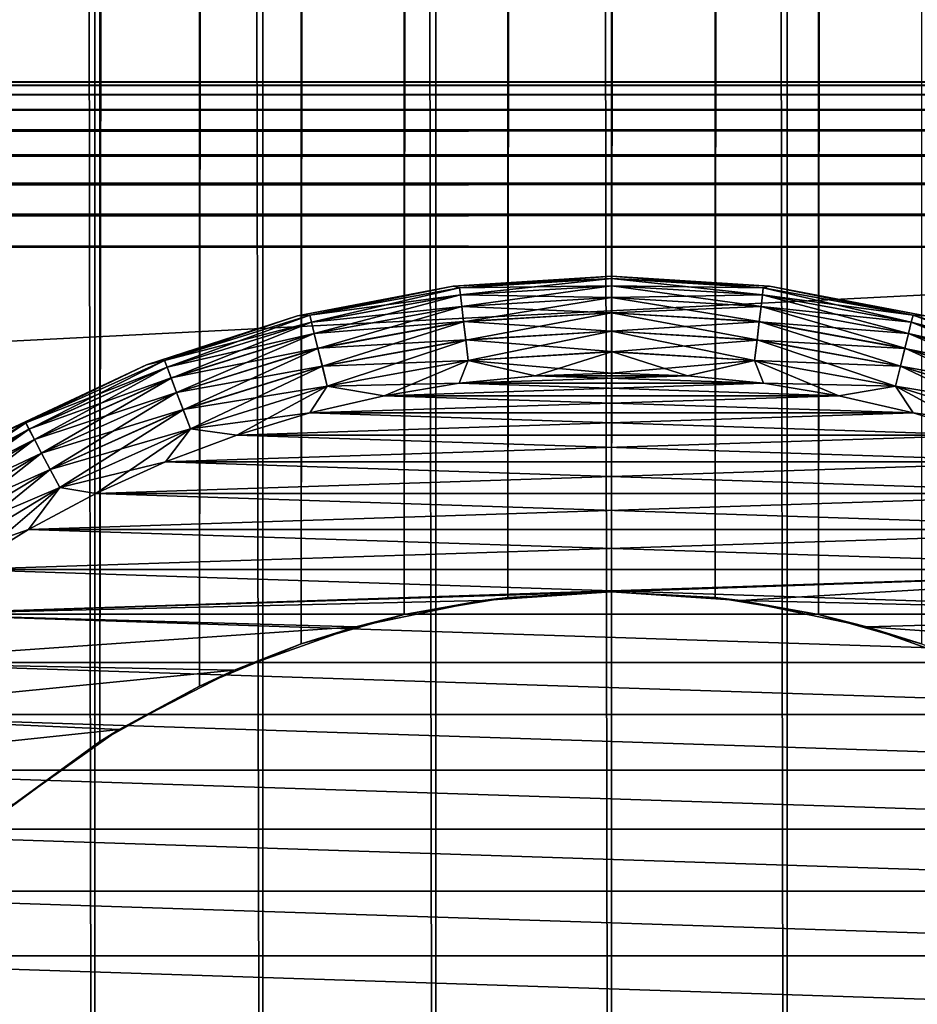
# Model space of a CAD drawing. Extents: x -265 to 265, y 0 to 1027.
# Tile 129 of 256: x 244 to 253, y 26 to 36. Entities that reach past the tile are written whole.
import ezdxf

# ---------------------------------------------------------------- set-up
doc = ezdxf.new("R2010")
doc.units = 0
doc.header["$LTSCALE"] = 65.185185
for name, color, linetype in [('185', 7, 'CONTINUOUS'), ('186', 7, 'CONTINUOUS'), ('190', 7, 'CONTINUOUS'), ('191', 7, 'CONTINUOUS'), ('192', 7, 'CONTINUOUS'), ('247', 7, 'CONTINUOUS'), ('248', 7, 'CONTINUOUS'), ('255', 7, 'CONTINUOUS'), ('256', 7, 'CONTINUOUS'), ('257', 7, 'CONTINUOUS'), ('258', 7, 'CONTINUOUS'), ('259', 7, 'CONTINUOUS'), ('260', 7, 'CONTINUOUS'), ('263', 7, 'CONTINUOUS'), ('264', 7, 'CONTINUOUS'), ('267', 7, 'CONTINUOUS'), ('268', 7, 'CONTINUOUS')]:
    doc.layers.add(name, color=color, linetype=linetype)

msp = doc.modelspace()

# ---------------------------------------------------------------- linework, layer by layer
at = {"layer": '185', "color": 7, "linetype": 'CONTINUOUS'}
for points in [[(-263, 35, 16.7), (263, 35, 16.7), (263, 34.968, 16.37), (-263, 35, 16.7)], [(-263, 34.967, 16.368), (-263, 35, 16.7), (263, 34.968, 16.37), (-263, 34.967, 16.368)], [(263, 34.871, 16.051), (-263, 34.967, 16.368), (263, 34.968, 16.37), (263, 34.871, 16.051)], [(-263, 34.87, 16.049), (-263, 34.967, 16.368), (263, 34.871, 16.051), (-263, 34.87, 16.049)], [(263, 34.714, 15.757), (-263, 34.87, 16.049), (263, 34.871, 16.051), (263, 34.714, 15.757)], [(-263, 34.713, 15.755), (-263, 34.87, 16.049), (263, 34.714, 15.757), (-263, 34.713, 15.755)], [(263, 34.503, 15.499), (-263, 34.713, 15.755), (263, 34.714, 15.757), (263, 34.503, 15.499)], [(-263, 34.501, 15.497), (-263, 34.713, 15.755), (263, 34.503, 15.499), (-263, 34.501, 15.497)], [(263, 34.245, 15.287), (-263, 34.501, 15.497), (263, 34.503, 15.499), (263, 34.245, 15.287)], [(-263, 34.243, 15.286), (-263, 34.501, 15.497), (263, 34.245, 15.287), (-263, 34.243, 15.286)], [(263, 33.951, 15.13), (-263, 34.243, 15.286), (263, 34.245, 15.287), (263, 33.951, 15.13)], [(-263, 33.949, 15.129), (-263, 34.243, 15.286), (263, 33.951, 15.13), (-263, 33.949, 15.129)], [(263, 33.632, 15.033), (-263, 33.949, 15.129), (263, 33.951, 15.13), (263, 33.632, 15.033)], [(-263, 33.63, 15.032), (-263, 33.949, 15.129), (263, 33.632, 15.033), (-263, 33.63, 15.032)], [(263, 33.3, 15), (-263, 33.63, 15.032), (263, 33.632, 15.033), (263, 33.3, 15)], [(-263, 33.3, 15), (-263, 33.63, 15.032), (263, 33.3, 15), (-263, 33.3, 15)]]:
    msp.add_3dface(points, dxfattribs=at)
at = {"layer": '186', "color": 7, "linetype": 'CONTINUOUS'}
for points in [[(-263, 33.3, 15), (263, 33.3, 15), (-263, 6.7, 15), (-263, 33.3, 15)], [(-263, 6.7, 15), (263, 33.3, 15), (263, 6.7, 15), (-263, 6.7, 15)]]:
    msp.add_3dface(points, dxfattribs=at)
at = {"layer": '190', "color": 7, "linetype": 'CONTINUOUS'}
for points in [[(-263, 6.7, 25), (263, 6.7, 25), (-263, 33.3, 25), (-263, 6.7, 25)], [(-263, 33.3, 25), (263, 6.7, 25), (263, 33.3, 25), (-263, 33.3, 25)]]:
    msp.add_3dface(points, dxfattribs=at)
at = {"layer": '191', "color": 7, "linetype": 'CONTINUOUS'}
for points in [[(-263, 35, 23.3), (-263, 34.968, 23.63), (263, 35, 23.3), (-263, 35, 23.3)], [(263, 35, 23.3), (-263, 34.968, 23.63), (263, 34.967, 23.632), (263, 35, 23.3)], [(-263, 34.968, 23.63), (-263, 34.871, 23.949), (263, 34.967, 23.632), (-263, 34.968, 23.63)], [(263, 34.967, 23.632), (-263, 34.871, 23.949), (263, 34.87, 23.951), (263, 34.967, 23.632)], [(-263, 34.871, 23.949), (-263, 34.714, 24.243), (263, 34.87, 23.951), (-263, 34.871, 23.949)], [(263, 34.87, 23.951), (-263, 34.714, 24.243), (263, 34.713, 24.245), (263, 34.87, 23.951)], [(-263, 34.714, 24.243), (-263, 34.503, 24.501), (263, 34.713, 24.245), (-263, 34.714, 24.243)], [(263, 34.713, 24.245), (-263, 34.503, 24.501), (263, 34.501, 24.503), (263, 34.713, 24.245)], [(-263, 34.503, 24.501), (-263, 34.245, 24.713), (263, 34.501, 24.503), (-263, 34.503, 24.501)], [(263, 34.501, 24.503), (-263, 34.245, 24.713), (263, 34.243, 24.714), (263, 34.501, 24.503)], [(-263, 34.245, 24.713), (-263, 33.951, 24.87), (263, 34.243, 24.714), (-263, 34.245, 24.713)], [(263, 34.243, 24.714), (-263, 33.951, 24.87), (263, 33.949, 24.871), (263, 34.243, 24.714)], [(-263, 33.951, 24.87), (-263, 33.632, 24.967), (263, 33.949, 24.871), (-263, 33.951, 24.87)], [(263, 33.949, 24.871), (-263, 33.632, 24.967), (263, 33.63, 24.968), (263, 33.949, 24.871)], [(-263, 33.632, 24.967), (-263, 33.3, 25), (263, 33.63, 24.968), (-263, 33.632, 24.967)], [(-263, 33.3, 25), (263, 33.3, 25), (263, 33.63, 24.968), (-263, 33.3, 25)]]:
    msp.add_3dface(points, dxfattribs=at)
at = {"layer": '192', "color": 7, "linetype": 'CONTINUOUS'}
for points in [[(263, 35, 16.7), (-263, 35, 16.7), (263, 35, 23.3), (263, 35, 16.7)], [(-263, 35, 16.7), (-263, 35, 23.3), (263, 35, 23.3), (-263, 35, 16.7)]]:
    msp.add_3dface(points, dxfattribs=at)
at = {"layer": '247', "color": 7, "linetype": 'CONTINUOUS'}
for points in [[(243.029, 1, 13.282), (244.681, 1, 14.025), (243.029, 1019, 13.282), (243.029, 1, 13.282)], [(243.029, 1019, 13.282), (244.681, 1, 14.025), (244.681, 1019, 14.025), (243.029, 1019, 13.282)], [(244.681, 1, 14.025), (246.41, 1, 14.564), (244.681, 1019, 14.025), (244.681, 1, 14.025)], [(244.681, 1019, 14.025), (246.41, 1, 14.564), (246.41, 1019, 14.564), (244.681, 1019, 14.025)], [(246.41, 1, 14.564), (248.192, 1, 14.891), (246.41, 1019, 14.564), (246.41, 1, 14.564)], [(246.41, 1019, 14.564), (248.192, 1, 14.891), (248.192, 1019, 14.891), (246.41, 1019, 14.564)], [(248.192, 1, 14.891), (250, 1, 15), (248.192, 1019, 14.891), (248.192, 1, 14.891)], [(248.192, 1019, 14.891), (250, 1, 15), (250, 1019, 15), (248.192, 1019, 14.891)], [(250, 1, 15), (251.808, 1, 14.891), (250, 1019, 15), (250, 1, 15)], [(250, 1019, 15), (251.808, 1, 14.891), (251.808, 1019, 14.891), (250, 1019, 15)], [(251.808, 1, 14.891), (253.59, 1, 14.564), (251.808, 1019, 14.891), (251.808, 1, 14.891)], [(251.808, 1019, 14.891), (253.59, 1, 14.564), (253.59, 1019, 14.564), (251.808, 1019, 14.891)]]:
    msp.add_3dface(points, dxfattribs=at)
at = {"layer": '248', "color": 7, "linetype": 'CONTINUOUS'}
for points in [[(243.755, 992.512, -13.638), (244.734, 991.794, -14.045), (243.755, 27.488, -13.638), (243.755, 992.512, -13.638)], [(243.755, 27.488, -13.638), (244.734, 991.794, -14.045), (244.734, 28.206, -14.045), (243.755, 27.488, -13.638)], [(244.734, 991.794, -14.045), (245.759, 991.221, -14.388), (244.734, 28.206, -14.045), (244.734, 991.794, -14.045)], [(244.734, 28.206, -14.045), (245.759, 991.221, -14.388), (245.759, 28.779, -14.388), (244.734, 28.206, -14.045)], [(245.759, 991.221, -14.388), (246.807, 990.788, -14.656), (245.759, 28.779, -14.388), (245.759, 991.221, -14.388)], [(245.759, 28.779, -14.388), (246.807, 990.788, -14.656), (246.807, 29.212, -14.656), (245.759, 28.779, -14.388)], [(246.807, 990.788, -14.656), (247.868, 990.486, -14.848), (246.807, 29.212, -14.656), (246.807, 990.788, -14.656)], [(252.132, 990.486, -14.848), (253.193, 990.788, -14.656), (252.132, 29.514, -14.848), (252.132, 990.486, -14.848)], [(252.132, 29.514, -14.848), (253.193, 990.788, -14.656), (253.193, 29.212, -14.656), (252.132, 29.514, -14.848)], [(246.807, 29.212, -14.656), (247.868, 990.486, -14.848), (247.868, 29.514, -14.848), (246.807, 29.212, -14.656)], [(247.868, 990.486, -14.848), (248.933, 990.309, -14.962), (247.868, 29.514, -14.848), (247.868, 990.486, -14.848)], [(251.067, 990.309, -14.962), (252.132, 990.486, -14.848), (251.067, 29.691, -14.962), (251.067, 990.309, -14.962)], [(251.067, 29.691, -14.962), (252.132, 990.486, -14.848), (252.132, 29.514, -14.848), (251.067, 29.691, -14.962)], [(247.868, 29.514, -14.848), (248.933, 990.309, -14.962), (248.933, 29.691, -14.962), (247.868, 29.514, -14.848)], [(248.933, 990.309, -14.962), (250, 990.25, -15), (248.933, 29.691, -14.962), (248.933, 990.309, -14.962)], [(248.933, 29.691, -14.962), (250, 990.25, -15), (250, 29.75, -15), (248.933, 29.691, -14.962)], [(250, 990.25, -15), (251.067, 990.309, -14.962), (250, 29.75, -15), (250, 990.25, -15)], [(250, 29.75, -15), (251.067, 990.309, -14.962), (251.067, 29.691, -14.962), (250, 29.75, -15)]]:
    msp.add_3dface(points, dxfattribs=at)
at = {"layer": '255', "color": 7, "linetype": 'CONTINUOUS'}
for points in [[(248.933, 29.691, -14.962), (250, 29.75, -15), (248.672, 29.659, -25), (248.933, 29.691, -14.962)], [(248.672, 29.659, -25), (250, 29.75, -15), (250, 29.75, -25), (248.672, 29.659, -25)], [(247.369, 29.388, -25), (247.868, 29.514, -14.848), (248.672, 29.659, -25), (247.369, 29.388, -25)], [(247.868, 29.514, -14.848), (248.933, 29.691, -14.962), (248.672, 29.659, -25), (247.868, 29.514, -14.848)], [(246.807, 29.212, -14.656), (247.868, 29.514, -14.848), (247.369, 29.388, -25), (246.807, 29.212, -14.656)], [(246.116, 28.943, -25), (246.807, 29.212, -14.656), (247.369, 29.388, -25), (246.116, 28.943, -25)], [(245.759, 28.779, -14.388), (246.807, 29.212, -14.656), (246.116, 28.943, -25), (245.759, 28.779, -14.388)], [(244.934, 28.331, -25), (245.759, 28.779, -14.388), (246.116, 28.943, -25), (244.934, 28.331, -25)], [(244.734, 28.206, -14.045), (245.759, 28.779, -14.388), (244.934, 28.331, -25), (244.734, 28.206, -14.045)], [(243.847, 27.563, -25), (244.734, 28.206, -14.045), (244.934, 28.331, -25), (243.847, 27.563, -25)], [(243.755, 27.488, -13.638), (244.734, 28.206, -14.045), (243.847, 27.563, -25), (243.755, 27.488, -13.638)]]:
    msp.add_3dface(points, dxfattribs=at)
at = {"layer": '256', "color": 7, "linetype": 'CONTINUOUS'}
for points in [[(250, 29.75, -15), (251.067, 29.691, -14.962), (250, 29.75, -25), (250, 29.75, -15)], [(250, 29.75, -25), (251.067, 29.691, -14.962), (251.328, 29.659, -25), (250, 29.75, -25)], [(251.067, 29.691, -14.962), (252.132, 29.514, -14.848), (251.328, 29.659, -25), (251.067, 29.691, -14.962)], [(251.328, 29.659, -25), (252.132, 29.514, -14.848), (252.631, 29.388, -25), (251.328, 29.659, -25)], [(252.132, 29.514, -14.848), (253.193, 29.212, -14.656), (252.631, 29.388, -25), (252.132, 29.514, -14.848)], [(252.631, 29.388, -25), (253.193, 29.212, -14.656), (253.884, 28.943, -25), (252.631, 29.388, -25)]]:
    msp.add_3dface(points, dxfattribs=at)
at = {"layer": '257', "color": 7, "linetype": 'CONTINUOUS'}
for points in [[(249.215, 31.974, -25), (248.434, 31.897, -25), (250.785, 31.974, -25), (249.215, 31.974, -25)], [(250.785, 31.974, -25), (248.434, 31.897, -25), (251.566, 31.897, -25), (250.785, 31.974, -25)], [(250, 32, -25), (249.215, 31.974, -25), (250.785, 31.974, -25), (250, 32, -25)], [(248.434, 31.897, -25), (247.659, 31.769, -25), (251.566, 31.897, -25), (248.434, 31.897, -25)], [(251.566, 31.897, -25), (247.659, 31.769, -25), (252.341, 31.769, -25), (251.566, 31.897, -25)], [(247.659, 31.769, -25), (246.894, 31.591, -25), (252.341, 31.769, -25), (247.659, 31.769, -25)], [(252.341, 31.769, -25), (246.894, 31.591, -25), (253.106, 31.591, -25), (252.341, 31.769, -25)], [(246.894, 31.591, -25), (246.143, 31.363, -25), (253.106, 31.591, -25), (246.894, 31.591, -25)], [(253.106, 31.591, -25), (246.143, 31.363, -25), (253.857, 31.363, -25), (253.106, 31.591, -25)], [(246.143, 31.363, -25), (245.408, 31.087, -25), (253.857, 31.363, -25), (246.143, 31.363, -25)], [(253.857, 31.363, -25), (245.408, 31.087, -25), (254.592, 31.087, -25), (253.857, 31.363, -25)], [(245.408, 31.087, -25), (244.693, 30.762, -25), (254.592, 31.087, -25), (245.408, 31.087, -25)], [(254.592, 31.087, -25), (244.693, 30.762, -25), (255.307, 30.762, -25), (254.592, 31.087, -25)], [(244.693, 30.762, -25), (244, 30.392, -25), (255.307, 30.762, -25), (244.693, 30.762, -25)], [(255.307, 30.762, -25), (244, 30.392, -25), (256, 30.392, -25), (255.307, 30.762, -25)], [(244, 30.392, -25), (243.333, 29.978, -25), (256, 30.392, -25), (244, 30.392, -25)], [(256, 30.392, -25), (243.333, 29.978, -25), (256.667, 29.978, -25), (256, 30.392, -25)], [(242.695, 29.52, -25), (250, 29.75, -25), (256.667, 29.978, -25), (242.695, 29.52, -25)], [(243.333, 29.978, -25), (242.695, 29.52, -25), (256.667, 29.978, -25), (243.333, 29.978, -25)], [(250, 29.75, -25), (251.328, 29.659, -25), (256.667, 29.978, -25), (250, 29.75, -25)], [(256.667, 29.978, -25), (251.328, 29.659, -25), (257.305, 29.52, -25), (256.667, 29.978, -25)], [(248.672, 29.659, -25), (250, 29.75, -25), (242.695, 29.52, -25), (248.672, 29.659, -25)], [(247.369, 29.388, -25), (248.672, 29.659, -25), (242.695, 29.52, -25), (247.369, 29.388, -25)], [(251.328, 29.659, -25), (252.631, 29.388, -25), (257.305, 29.52, -25), (251.328, 29.659, -25)], [(242.088, 29.022, -25), (247.369, 29.388, -25), (242.695, 29.52, -25), (242.088, 29.022, -25)], [(257.305, 29.52, -25), (252.631, 29.388, -25), (257.912, 29.022, -25), (257.305, 29.52, -25)], [(246.116, 28.943, -25), (247.369, 29.388, -25), (242.088, 29.022, -25), (246.116, 28.943, -25)], [(252.631, 29.388, -25), (253.884, 28.943, -25), (257.912, 29.022, -25), (252.631, 29.388, -25)], [(241.515, 28.485, -25), (246.116, 28.943, -25), (242.088, 29.022, -25), (241.515, 28.485, -25)], [(244.934, 28.331, -25), (246.116, 28.943, -25), (241.515, 28.485, -25), (244.934, 28.331, -25)], [(240.978, 27.912, -25), (244.934, 28.331, -25), (241.515, 28.485, -25), (240.978, 27.912, -25)], [(243.847, 27.563, -25), (244.934, 28.331, -25), (240.978, 27.912, -25), (243.847, 27.563, -25)]]:
    msp.add_3dface(points, dxfattribs=at)
at = {"layer": '258', "color": 7, "linetype": 'CONTINUOUS'}
for points in [[(248.434, 31.897, -75), (249.215, 31.974, -75), (251.566, 31.897, -75), (248.434, 31.897, -75)], [(249.215, 31.974, -75), (250, 32, -75), (250.785, 31.974, -75), (249.215, 31.974, -75)], [(251.566, 31.897, -75), (249.215, 31.974, -75), (250.785, 31.974, -75), (251.566, 31.897, -75)], [(247.659, 31.769, -75), (248.434, 31.897, -75), (252.341, 31.769, -75), (247.659, 31.769, -75)], [(252.341, 31.769, -75), (248.434, 31.897, -75), (251.566, 31.897, -75), (252.341, 31.769, -75)], [(246.894, 31.591, -75), (247.659, 31.769, -75), (253.106, 31.591, -75), (246.894, 31.591, -75)], [(253.106, 31.591, -75), (247.659, 31.769, -75), (252.341, 31.769, -75), (253.106, 31.591, -75)], [(246.143, 31.363, -75), (246.894, 31.591, -75), (253.857, 31.363, -75), (246.143, 31.363, -75)], [(253.857, 31.363, -75), (246.894, 31.591, -75), (253.106, 31.591, -75), (253.857, 31.363, -75)], [(245.408, 31.087, -75), (246.143, 31.363, -75), (254.592, 31.087, -75), (245.408, 31.087, -75)], [(254.592, 31.087, -75), (246.143, 31.363, -75), (253.857, 31.363, -75), (254.592, 31.087, -75)], [(244.693, 30.762, -75), (245.408, 31.087, -75), (255.307, 30.762, -75), (244.693, 30.762, -75)], [(255.307, 30.762, -75), (245.408, 31.087, -75), (254.592, 31.087, -75), (255.307, 30.762, -75)], [(244, 30.392, -75), (244.693, 30.762, -75), (256, 30.392, -75), (244, 30.392, -75)], [(256, 30.392, -75), (244.693, 30.762, -75), (255.307, 30.762, -75), (256, 30.392, -75)], [(243.333, 29.978, -75), (244, 30.392, -75), (256.667, 29.978, -75), (243.333, 29.978, -75)], [(256.667, 29.978, -75), (244, 30.392, -75), (256, 30.392, -75), (256.667, 29.978, -75)], [(242.695, 29.52, -75), (243.333, 29.978, -75), (257.305, 29.52, -75), (242.695, 29.52, -75)], [(257.305, 29.52, -75), (243.333, 29.978, -75), (256.667, 29.978, -75), (257.305, 29.52, -75)], [(242.088, 29.022, -75), (242.695, 29.52, -75), (257.912, 29.022, -75), (242.088, 29.022, -75)], [(257.912, 29.022, -75), (242.695, 29.52, -75), (257.305, 29.52, -75), (257.912, 29.022, -75)], [(241.515, 28.485, -75), (242.088, 29.022, -75), (258.485, 28.485, -75), (241.515, 28.485, -75)], [(258.485, 28.485, -75), (242.088, 29.022, -75), (257.912, 29.022, -75), (258.485, 28.485, -75)], [(240.978, 27.912, -75), (241.515, 28.485, -75), (259.022, 27.912, -75), (240.978, 27.912, -75)], [(259.022, 27.912, -75), (241.515, 28.485, -75), (258.485, 28.485, -75), (259.022, 27.912, -75)], [(240.48, 27.305, -75), (240.978, 27.912, -75), (259.52, 27.305, -75), (240.48, 27.305, -75)], [(259.52, 27.305, -75), (240.978, 27.912, -75), (259.022, 27.912, -75), (259.52, 27.305, -75)], [(240.022, 26.667, -75), (240.48, 27.305, -75), (259.978, 26.667, -75), (240.022, 26.667, -75)], [(259.978, 26.667, -75), (240.48, 27.305, -75), (259.52, 27.305, -75), (259.978, 26.667, -75)], [(239.608, 26, -75), (240.022, 26.667, -75), (260.392, 26, -75), (239.608, 26, -75)], [(260.392, 26, -75), (240.022, 26.667, -75), (259.978, 26.667, -75), (260.392, 26, -75)], [(239.238, 25.307, -75), (239.608, 26, -75), (260.762, 25.307, -75), (239.238, 25.307, -75)], [(260.762, 25.307, -75), (239.608, 26, -75), (260.392, 26, -75), (260.762, 25.307, -75)]]:
    msp.add_3dface(points, dxfattribs=at)
at = {"layer": '259', "color": 7, "linetype": 'CONTINUOUS'}
for points in [[(250, 33, -74), (248.371, 32.897, -74), (250, 33, -26), (250, 33, -74)], [(250, 33, -26), (248.371, 32.897, -74), (248.371, 32.897, -26), (250, 33, -26)], [(248.371, 32.897, -74), (246.767, 32.592, -74), (248.371, 32.897, -26), (248.371, 32.897, -74)], [(248.371, 32.897, -26), (246.767, 32.592, -74), (246.767, 32.592, -26), (248.371, 32.897, -26)], [(246.767, 32.592, -74), (245.214, 32.087, -74), (246.767, 32.592, -26), (246.767, 32.592, -74)], [(246.767, 32.592, -26), (245.214, 32.087, -74), (245.214, 32.087, -26), (246.767, 32.592, -26)], [(245.214, 32.087, -74), (243.737, 31.392, -74), (245.214, 32.087, -26), (245.214, 32.087, -74)], [(245.214, 32.087, -26), (243.737, 31.392, -74), (243.737, 31.392, -26), (245.214, 32.087, -26)]]:
    msp.add_3dface(points, dxfattribs=at)
at = {"layer": '260', "color": 7, "linetype": 'CONTINUOUS'}
for points in [[(250, 33, -74), (250, 33, -26), (251.629, 32.897, -26), (250, 33, -74)], [(251.629, 32.897, -74), (250, 33, -74), (251.629, 32.897, -26), (251.629, 32.897, -74)], [(253.233, 32.592, -74), (251.629, 32.897, -74), (253.233, 32.592, -26), (253.233, 32.592, -74)], [(253.233, 32.592, -26), (251.629, 32.897, -74), (251.629, 32.897, -26), (253.233, 32.592, -26)]]:
    msp.add_3dface(points, dxfattribs=at)
at = {"layer": '263', "color": 7, "linetype": 'CONTINUOUS'}
for points in [[(248.371, 32.897, -74), (250, 33, -74), (248.436, 32.88, -74.223), (248.371, 32.897, -74)], [(250, 33, -74), (250, 32.975, -74.223), (248.436, 32.88, -74.223), (250, 33, -74)], [(250, 32.975, -74.223), (248.445, 32.807, -74.434), (248.436, 32.88, -74.223), (250, 32.975, -74.223)], [(250, 32.901, -74.434), (248.445, 32.807, -74.434), (250, 32.975, -74.223), (250, 32.901, -74.434)], [(246.767, 32.592, -74), (248.371, 32.897, -74), (246.895, 32.598, -74.223), (246.767, 32.592, -74)], [(248.371, 32.897, -74), (248.436, 32.88, -74.223), (246.895, 32.598, -74.223), (248.371, 32.897, -74)], [(248.436, 32.88, -74.223), (246.913, 32.526, -74.434), (246.895, 32.598, -74.223), (248.436, 32.88, -74.223)], [(248.445, 32.807, -74.434), (246.913, 32.526, -74.434), (248.436, 32.88, -74.223), (248.445, 32.807, -74.434)], [(250, 32.901, -74.434), (248.459, 32.688, -74.624), (248.445, 32.807, -74.434), (250, 32.901, -74.434)], [(250, 32.782, -74.624), (248.459, 32.688, -74.624), (250, 32.901, -74.434), (250, 32.782, -74.624)], [(248.445, 32.807, -74.434), (246.941, 32.41, -74.624), (246.913, 32.526, -74.434), (248.445, 32.807, -74.434)], [(248.459, 32.688, -74.624), (246.941, 32.41, -74.624), (248.445, 32.807, -74.434), (248.459, 32.688, -74.624)], [(250, 32.782, -74.624), (248.478, 32.531, -74.782), (248.459, 32.688, -74.624), (250, 32.782, -74.624)], [(250, 32.623, -74.782), (248.478, 32.531, -74.782), (250, 32.782, -74.624), (250, 32.623, -74.782)], [(248.459, 32.688, -74.624), (246.979, 32.256, -74.782), (246.941, 32.41, -74.624), (248.459, 32.688, -74.624)], [(248.478, 32.531, -74.782), (246.979, 32.256, -74.782), (248.459, 32.688, -74.624), (248.478, 32.531, -74.782)], [(245.214, 32.087, -74), (246.767, 32.592, -74), (245.399, 32.132, -74.223), (245.214, 32.087, -74)], [(246.767, 32.592, -74), (246.895, 32.598, -74.223), (245.399, 32.132, -74.223), (246.767, 32.592, -74)], [(246.895, 32.598, -74.223), (245.425, 32.063, -74.434), (245.399, 32.132, -74.223), (246.895, 32.598, -74.223)], [(246.913, 32.526, -74.434), (245.425, 32.063, -74.434), (246.895, 32.598, -74.223), (246.913, 32.526, -74.434)], [(250, 32.623, -74.782), (248.501, 32.342, -74.901), (248.478, 32.531, -74.782), (250, 32.623, -74.782)], [(250, 32.433, -74.901), (248.501, 32.342, -74.901), (250, 32.623, -74.782), (250, 32.433, -74.901)], [(246.913, 32.526, -74.434), (245.468, 31.951, -74.624), (245.425, 32.063, -74.434), (246.913, 32.526, -74.434)], [(246.941, 32.41, -74.624), (245.468, 31.951, -74.624), (246.913, 32.526, -74.434), (246.941, 32.41, -74.624)], [(248.478, 32.531, -74.782), (247.025, 32.072, -74.901), (246.979, 32.256, -74.782), (248.478, 32.531, -74.782)], [(248.501, 32.342, -74.901), (247.025, 32.072, -74.901), (248.478, 32.531, -74.782), (248.501, 32.342, -74.901)], [(246.941, 32.41, -74.624), (245.524, 31.803, -74.782), (245.468, 31.951, -74.624), (246.941, 32.41, -74.624)], [(246.979, 32.256, -74.782), (245.524, 31.803, -74.782), (246.941, 32.41, -74.624), (246.979, 32.256, -74.782)], [(250, 32.433, -74.901), (248.527, 32.132, -74.975), (248.501, 32.342, -74.901), (250, 32.433, -74.901)], [(250, 32.221, -74.975), (248.527, 32.132, -74.975), (250, 32.433, -74.901), (250, 32.221, -74.975)], [(246.979, 32.256, -74.782), (245.591, 31.625, -74.901), (245.524, 31.803, -74.782), (246.979, 32.256, -74.782)], [(247.025, 32.072, -74.901), (245.591, 31.625, -74.901), (246.979, 32.256, -74.782), (247.025, 32.072, -74.901)], [(248.501, 32.342, -74.901), (247.075, 31.866, -74.975), (247.025, 32.072, -74.901), (248.501, 32.342, -74.901)], [(248.527, 32.132, -74.975), (247.075, 31.866, -74.975), (248.501, 32.342, -74.901), (248.527, 32.132, -74.975)], [(250, 32.221, -74.975), (249.215, 31.974, -75), (248.527, 32.132, -74.975), (250, 32.221, -74.975)], [(250, 32, -75), (249.215, 31.974, -75), (250, 32.221, -74.975), (250, 32, -75)], [(243.737, 31.392, -74), (245.214, 32.087, -74), (243.97, 31.489, -74.223), (243.737, 31.392, -74)], [(245.214, 32.087, -74), (245.399, 32.132, -74.223), (243.97, 31.489, -74.223), (245.214, 32.087, -74)], [(245.399, 32.132, -74.223), (244.005, 31.423, -74.434), (243.97, 31.489, -74.223), (245.399, 32.132, -74.223)], [(245.425, 32.063, -74.434), (244.005, 31.423, -74.434), (245.399, 32.132, -74.223), (245.425, 32.063, -74.434)], [(245.425, 32.063, -74.434), (244.06, 31.318, -74.624), (244.005, 31.423, -74.434), (245.425, 32.063, -74.434)], [(245.468, 31.951, -74.624), (244.06, 31.318, -74.624), (245.425, 32.063, -74.434), (245.468, 31.951, -74.624)], [(247.025, 32.072, -74.901), (245.666, 31.427, -74.975), (245.591, 31.625, -74.901), (247.025, 32.072, -74.901)], [(247.075, 31.866, -74.975), (245.666, 31.427, -74.975), (247.025, 32.072, -74.901), (247.075, 31.866, -74.975)], [(248.527, 32.132, -74.975), (247.659, 31.769, -75), (247.075, 31.866, -74.975), (248.527, 32.132, -74.975)], [(248.434, 31.897, -75), (247.659, 31.769, -75), (248.527, 32.132, -74.975), (248.434, 31.897, -75)], [(249.215, 31.974, -75), (248.434, 31.897, -75), (248.527, 32.132, -74.975), (249.215, 31.974, -75)], [(245.468, 31.951, -74.624), (244.134, 31.177, -74.782), (244.06, 31.318, -74.624), (245.468, 31.951, -74.624)], [(245.524, 31.803, -74.782), (244.134, 31.177, -74.782), (245.468, 31.951, -74.624), (245.524, 31.803, -74.782)], [(247.075, 31.866, -74.975), (246.143, 31.363, -75), (245.666, 31.427, -74.975), (247.075, 31.866, -74.975)], [(246.894, 31.591, -75), (246.143, 31.363, -75), (247.075, 31.866, -74.975), (246.894, 31.591, -75)], [(247.659, 31.769, -75), (246.894, 31.591, -75), (247.075, 31.866, -74.975), (247.659, 31.769, -75)], [(245.524, 31.803, -74.782), (244.222, 31.009, -74.901), (244.134, 31.177, -74.782), (245.524, 31.803, -74.782)], [(245.591, 31.625, -74.901), (244.222, 31.009, -74.901), (245.524, 31.803, -74.782), (245.591, 31.625, -74.901)], [(245.591, 31.625, -74.901), (244.32, 30.822, -74.975), (244.222, 31.009, -74.901), (245.591, 31.625, -74.901)], [(245.666, 31.427, -74.975), (244.32, 30.822, -74.975), (245.591, 31.625, -74.901), (245.666, 31.427, -74.975)], [(243.737, 31.392, -74), (243.97, 31.489, -74.223), (242.629, 30.678, -74.223), (243.737, 31.392, -74)], [(243.97, 31.489, -74.223), (242.671, 30.617, -74.434), (242.629, 30.678, -74.223), (243.97, 31.489, -74.223)], [(244.005, 31.423, -74.434), (242.671, 30.617, -74.434), (243.97, 31.489, -74.223), (244.005, 31.423, -74.434)], [(244.005, 31.423, -74.434), (242.739, 30.519, -74.624), (242.671, 30.617, -74.434), (244.005, 31.423, -74.434)], [(244.06, 31.318, -74.624), (242.739, 30.519, -74.624), (244.005, 31.423, -74.434), (244.06, 31.318, -74.624)], [(245.666, 31.427, -74.975), (244.693, 30.762, -75), (244.32, 30.822, -74.975), (245.666, 31.427, -74.975)], [(245.408, 31.087, -75), (244.693, 30.762, -75), (245.666, 31.427, -74.975), (245.408, 31.087, -75)], [(246.143, 31.363, -75), (245.408, 31.087, -75), (245.666, 31.427, -74.975), (246.143, 31.363, -75)], [(244.06, 31.318, -74.624), (242.829, 30.388, -74.782), (242.739, 30.519, -74.624), (244.06, 31.318, -74.624)], [(244.134, 31.177, -74.782), (242.829, 30.388, -74.782), (244.06, 31.318, -74.624), (244.134, 31.177, -74.782)], [(244.134, 31.177, -74.782), (242.937, 30.232, -74.901), (242.829, 30.388, -74.782), (244.134, 31.177, -74.782)], [(244.222, 31.009, -74.901), (242.937, 30.232, -74.901), (244.134, 31.177, -74.782), (244.222, 31.009, -74.901)], [(244.222, 31.009, -74.901), (243.057, 30.058, -74.975), (242.937, 30.232, -74.901), (244.222, 31.009, -74.901)], [(244.32, 30.822, -74.975), (243.057, 30.058, -74.975), (244.222, 31.009, -74.901), (244.32, 30.822, -74.975)], [(244.32, 30.822, -74.975), (243.333, 29.978, -75), (243.057, 30.058, -74.975), (244.32, 30.822, -74.975)], [(244, 30.392, -75), (243.333, 29.978, -75), (244.32, 30.822, -74.975), (244, 30.392, -75)], [(244.693, 30.762, -75), (244, 30.392, -75), (244.32, 30.822, -74.975), (244.693, 30.762, -75)]]:
    msp.add_3dface(points, dxfattribs=at)
at = {"layer": '264', "color": 7, "linetype": 'CONTINUOUS'}
for points in [[(250, 33, -74), (251.629, 32.897, -74), (250, 32.975, -74.223), (250, 33, -74)], [(250, 32.975, -74.223), (251.629, 32.897, -74), (251.564, 32.88, -74.223), (250, 32.975, -74.223)], [(250, 32.901, -74.434), (250, 32.975, -74.223), (251.564, 32.88, -74.223), (250, 32.901, -74.434)], [(250, 32.782, -74.624), (250, 32.901, -74.434), (251.555, 32.807, -74.434), (250, 32.782, -74.624)], [(251.555, 32.807, -74.434), (250, 32.901, -74.434), (251.564, 32.88, -74.223), (251.555, 32.807, -74.434)], [(253.105, 32.598, -74.223), (251.555, 32.807, -74.434), (251.564, 32.88, -74.223), (253.105, 32.598, -74.223)], [(251.629, 32.897, -74), (253.105, 32.598, -74.223), (251.564, 32.88, -74.223), (251.629, 32.897, -74)], [(251.629, 32.897, -74), (253.233, 32.592, -74), (253.105, 32.598, -74.223), (251.629, 32.897, -74)], [(251.541, 32.688, -74.624), (250, 32.782, -74.624), (251.555, 32.807, -74.434), (251.541, 32.688, -74.624)], [(250, 32.623, -74.782), (250, 32.782, -74.624), (251.541, 32.688, -74.624), (250, 32.623, -74.782)], [(253.087, 32.526, -74.434), (251.541, 32.688, -74.624), (251.555, 32.807, -74.434), (253.087, 32.526, -74.434)], [(253.087, 32.526, -74.434), (251.555, 32.807, -74.434), (253.105, 32.598, -74.223), (253.087, 32.526, -74.434)], [(251.522, 32.531, -74.782), (250, 32.623, -74.782), (251.541, 32.688, -74.624), (251.522, 32.531, -74.782)], [(253.059, 32.41, -74.624), (251.522, 32.531, -74.782), (251.541, 32.688, -74.624), (253.059, 32.41, -74.624)], [(253.059, 32.41, -74.624), (251.541, 32.688, -74.624), (253.087, 32.526, -74.434), (253.059, 32.41, -74.624)], [(250, 32.433, -74.901), (250, 32.623, -74.782), (251.522, 32.531, -74.782), (250, 32.433, -74.901)], [(254.601, 32.132, -74.223), (253.087, 32.526, -74.434), (253.105, 32.598, -74.223), (254.601, 32.132, -74.223)], [(253.233, 32.592, -74), (254.601, 32.132, -74.223), (253.105, 32.598, -74.223), (253.233, 32.592, -74)], [(251.499, 32.342, -74.901), (250, 32.433, -74.901), (251.522, 32.531, -74.782), (251.499, 32.342, -74.901)], [(253.021, 32.256, -74.782), (251.499, 32.342, -74.901), (251.522, 32.531, -74.782), (253.021, 32.256, -74.782)], [(253.021, 32.256, -74.782), (251.522, 32.531, -74.782), (253.059, 32.41, -74.624), (253.021, 32.256, -74.782)], [(254.575, 32.063, -74.434), (253.059, 32.41, -74.624), (253.087, 32.526, -74.434), (254.575, 32.063, -74.434)], [(254.575, 32.063, -74.434), (253.087, 32.526, -74.434), (254.601, 32.132, -74.223), (254.575, 32.063, -74.434)], [(250, 32.221, -74.975), (250, 32.433, -74.901), (251.499, 32.342, -74.901), (250, 32.221, -74.975)], [(254.532, 31.951, -74.624), (253.021, 32.256, -74.782), (253.059, 32.41, -74.624), (254.532, 31.951, -74.624)], [(254.532, 31.951, -74.624), (253.059, 32.41, -74.624), (254.575, 32.063, -74.434), (254.532, 31.951, -74.624)], [(251.473, 32.132, -74.975), (250, 32.221, -74.975), (251.499, 32.342, -74.901), (251.473, 32.132, -74.975)], [(252.975, 32.072, -74.901), (251.473, 32.132, -74.975), (251.499, 32.342, -74.901), (252.975, 32.072, -74.901)], [(252.975, 32.072, -74.901), (251.499, 32.342, -74.901), (253.021, 32.256, -74.782), (252.975, 32.072, -74.901)], [(254.476, 31.803, -74.782), (252.975, 32.072, -74.901), (253.021, 32.256, -74.782), (254.476, 31.803, -74.782)], [(254.476, 31.803, -74.782), (253.021, 32.256, -74.782), (254.532, 31.951, -74.624), (254.476, 31.803, -74.782)], [(250, 32, -75), (250, 32.221, -74.975), (251.473, 32.132, -74.975), (250, 32, -75)], [(250.785, 31.974, -75), (250, 32, -75), (251.473, 32.132, -74.975), (250.785, 31.974, -75)], [(251.566, 31.897, -75), (250.785, 31.974, -75), (251.473, 32.132, -74.975), (251.566, 31.897, -75)], [(252.925, 31.866, -74.975), (251.566, 31.897, -75), (251.473, 32.132, -74.975), (252.925, 31.866, -74.975)], [(252.925, 31.866, -74.975), (251.473, 32.132, -74.975), (252.975, 32.072, -74.901), (252.925, 31.866, -74.975)], [(254.409, 31.625, -74.901), (252.925, 31.866, -74.975), (252.975, 32.072, -74.901), (254.409, 31.625, -74.901)], [(254.409, 31.625, -74.901), (252.975, 32.072, -74.901), (254.476, 31.803, -74.782), (254.409, 31.625, -74.901)], [(252.341, 31.769, -75), (251.566, 31.897, -75), (252.925, 31.866, -74.975), (252.341, 31.769, -75)], [(253.106, 31.591, -75), (252.341, 31.769, -75), (252.925, 31.866, -74.975), (253.106, 31.591, -75)], [(254.334, 31.427, -74.975), (253.106, 31.591, -75), (252.925, 31.866, -74.975), (254.334, 31.427, -74.975)], [(254.334, 31.427, -74.975), (252.925, 31.866, -74.975), (254.409, 31.625, -74.901), (254.334, 31.427, -74.975)], [(253.857, 31.363, -75), (253.106, 31.591, -75), (254.334, 31.427, -74.975), (253.857, 31.363, -75)]]:
    msp.add_3dface(points, dxfattribs=at)
at = {"layer": '267', "color": 7, "linetype": 'CONTINUOUS'}
for points in [[(250, 33, -26), (248.371, 32.897, -26), (250, 32.975, -25.779), (250, 33, -26)], [(248.371, 32.897, -26), (248.436, 32.881, -25.779), (250, 32.975, -25.779), (248.371, 32.897, -26)], [(248.436, 32.881, -25.779), (250, 32.901, -25.567), (250, 32.975, -25.779), (248.436, 32.881, -25.779)], [(248.371, 32.897, -26), (246.767, 32.592, -26), (246.895, 32.598, -25.779), (248.371, 32.897, -26)], [(248.371, 32.897, -26), (246.895, 32.598, -25.779), (248.436, 32.881, -25.779), (248.371, 32.897, -26)], [(246.895, 32.598, -25.779), (248.445, 32.807, -25.567), (248.436, 32.881, -25.779), (246.895, 32.598, -25.779)], [(248.445, 32.807, -25.567), (250, 32.901, -25.567), (248.436, 32.881, -25.779), (248.445, 32.807, -25.567)], [(248.445, 32.807, -25.567), (250, 32.782, -25.377), (250, 32.901, -25.567), (248.445, 32.807, -25.567)], [(246.913, 32.526, -25.567), (248.445, 32.807, -25.567), (246.895, 32.598, -25.779), (246.913, 32.526, -25.567)], [(246.913, 32.526, -25.567), (248.459, 32.689, -25.377), (248.445, 32.807, -25.567), (246.913, 32.526, -25.567)], [(248.459, 32.689, -25.377), (250, 32.782, -25.377), (248.445, 32.807, -25.567), (248.459, 32.689, -25.377)], [(248.459, 32.689, -25.377), (250, 32.624, -25.218), (250, 32.782, -25.377), (248.459, 32.689, -25.377)], [(246.941, 32.411, -25.377), (248.459, 32.689, -25.377), (246.913, 32.526, -25.567), (246.941, 32.411, -25.377)], [(246.941, 32.411, -25.377), (248.478, 32.532, -25.218), (248.459, 32.689, -25.377), (246.941, 32.411, -25.377)], [(248.478, 32.532, -25.218), (250, 32.624, -25.218), (248.459, 32.689, -25.377), (248.478, 32.532, -25.218)], [(246.767, 32.592, -26), (245.214, 32.087, -26), (245.399, 32.132, -25.779), (246.767, 32.592, -26)], [(246.767, 32.592, -26), (245.399, 32.132, -25.779), (246.895, 32.598, -25.779), (246.767, 32.592, -26)], [(245.399, 32.132, -25.779), (246.913, 32.526, -25.567), (246.895, 32.598, -25.779), (245.399, 32.132, -25.779)], [(248.478, 32.532, -25.218), (250, 32.434, -25.099), (250, 32.624, -25.218), (248.478, 32.532, -25.218)], [(245.425, 32.063, -25.567), (246.913, 32.526, -25.567), (245.399, 32.132, -25.779), (245.425, 32.063, -25.567)], [(245.425, 32.063, -25.567), (246.941, 32.411, -25.377), (246.913, 32.526, -25.567), (245.425, 32.063, -25.567)], [(246.979, 32.257, -25.218), (248.478, 32.532, -25.218), (246.941, 32.411, -25.377), (246.979, 32.257, -25.218)], [(246.979, 32.257, -25.218), (248.501, 32.343, -25.099), (248.478, 32.532, -25.218), (246.979, 32.257, -25.218)], [(248.501, 32.343, -25.099), (250, 32.434, -25.099), (248.478, 32.532, -25.218), (248.501, 32.343, -25.099)], [(245.467, 31.952, -25.377), (246.941, 32.411, -25.377), (245.425, 32.063, -25.567), (245.467, 31.952, -25.377)], [(245.467, 31.952, -25.377), (246.979, 32.257, -25.218), (246.941, 32.411, -25.377), (245.467, 31.952, -25.377)], [(248.501, 32.343, -25.099), (250, 32.223, -25.025), (250, 32.434, -25.099), (248.501, 32.343, -25.099)], [(245.524, 31.803, -25.218), (246.979, 32.257, -25.218), (245.467, 31.952, -25.377), (245.524, 31.803, -25.218)], [(245.524, 31.803, -25.218), (247.024, 32.073, -25.099), (246.979, 32.257, -25.218), (245.524, 31.803, -25.218)], [(247.024, 32.073, -25.099), (248.501, 32.343, -25.099), (246.979, 32.257, -25.218), (247.024, 32.073, -25.099)], [(247.024, 32.073, -25.099), (248.527, 32.133, -25.025), (248.501, 32.343, -25.099), (247.024, 32.073, -25.099)], [(248.527, 32.133, -25.025), (250, 32.223, -25.025), (248.501, 32.343, -25.099), (248.527, 32.133, -25.025)], [(248.527, 32.133, -25.025), (250, 32, -25), (250, 32.223, -25.025), (248.527, 32.133, -25.025)], [(245.214, 32.087, -26), (243.737, 31.392, -26), (243.97, 31.489, -25.779), (245.214, 32.087, -26)], [(245.214, 32.087, -26), (243.97, 31.489, -25.779), (245.399, 32.132, -25.779), (245.214, 32.087, -26)], [(243.97, 31.489, -25.779), (245.425, 32.063, -25.567), (245.399, 32.132, -25.779), (243.97, 31.489, -25.779)], [(244.004, 31.424, -25.567), (245.425, 32.063, -25.567), (243.97, 31.489, -25.779), (244.004, 31.424, -25.567)], [(244.004, 31.424, -25.567), (245.467, 31.952, -25.377), (245.425, 32.063, -25.567), (244.004, 31.424, -25.567)], [(245.591, 31.626, -25.099), (247.024, 32.073, -25.099), (245.524, 31.803, -25.218), (245.591, 31.626, -25.099)], [(245.591, 31.626, -25.099), (247.075, 31.867, -25.025), (247.024, 32.073, -25.099), (245.591, 31.626, -25.099)], [(247.075, 31.867, -25.025), (248.527, 32.133, -25.025), (247.024, 32.073, -25.099), (247.075, 31.867, -25.025)], [(247.075, 31.867, -25.025), (248.434, 31.897, -25), (248.527, 32.133, -25.025), (247.075, 31.867, -25.025)], [(248.434, 31.897, -25), (249.215, 31.974, -25), (248.527, 32.133, -25.025), (248.434, 31.897, -25)], [(249.215, 31.974, -25), (250, 32, -25), (248.527, 32.133, -25.025), (249.215, 31.974, -25)], [(244.06, 31.318, -25.377), (245.467, 31.952, -25.377), (244.004, 31.424, -25.567), (244.06, 31.318, -25.377)], [(244.06, 31.318, -25.377), (245.524, 31.803, -25.218), (245.467, 31.952, -25.377), (244.06, 31.318, -25.377)], [(245.666, 31.428, -25.025), (247.075, 31.867, -25.025), (245.591, 31.626, -25.099), (245.666, 31.428, -25.025)], [(245.666, 31.428, -25.025), (246.894, 31.591, -25), (247.075, 31.867, -25.025), (245.666, 31.428, -25.025)], [(246.894, 31.591, -25), (247.659, 31.769, -25), (247.075, 31.867, -25.025), (246.894, 31.591, -25)], [(247.659, 31.769, -25), (248.434, 31.897, -25), (247.075, 31.867, -25.025), (247.659, 31.769, -25)], [(244.133, 31.178, -25.218), (245.524, 31.803, -25.218), (244.06, 31.318, -25.377), (244.133, 31.178, -25.218)], [(244.133, 31.178, -25.218), (245.591, 31.626, -25.099), (245.524, 31.803, -25.218), (244.133, 31.178, -25.218)], [(244.222, 31.01, -25.099), (245.591, 31.626, -25.099), (244.133, 31.178, -25.218), (244.222, 31.01, -25.099)], [(244.222, 31.01, -25.099), (245.666, 31.428, -25.025), (245.591, 31.626, -25.099), (244.222, 31.01, -25.099)], [(246.143, 31.363, -25), (246.894, 31.591, -25), (245.666, 31.428, -25.025), (246.143, 31.363, -25)], [(243.737, 31.392, -26), (242.629, 30.678, -25.779), (243.97, 31.489, -25.779), (243.737, 31.392, -26)], [(242.629, 30.678, -25.779), (244.004, 31.424, -25.567), (243.97, 31.489, -25.779), (242.629, 30.678, -25.779)], [(242.671, 30.618, -25.567), (244.004, 31.424, -25.567), (242.629, 30.678, -25.779), (242.671, 30.618, -25.567)], [(242.671, 30.618, -25.567), (244.06, 31.318, -25.377), (244.004, 31.424, -25.567), (242.671, 30.618, -25.567)], [(244.32, 30.823, -25.025), (245.666, 31.428, -25.025), (244.222, 31.01, -25.099), (244.32, 30.823, -25.025)], [(244.32, 30.823, -25.025), (245.408, 31.087, -25), (245.666, 31.428, -25.025), (244.32, 30.823, -25.025)], [(245.408, 31.087, -25), (246.143, 31.363, -25), (245.666, 31.428, -25.025), (245.408, 31.087, -25)], [(242.739, 30.52, -25.377), (244.06, 31.318, -25.377), (242.671, 30.618, -25.567), (242.739, 30.52, -25.377)], [(242.739, 30.52, -25.377), (244.133, 31.178, -25.218), (244.06, 31.318, -25.377), (242.739, 30.52, -25.377)], [(242.829, 30.389, -25.218), (244.133, 31.178, -25.218), (242.739, 30.52, -25.377), (242.829, 30.389, -25.218)], [(242.829, 30.389, -25.218), (244.222, 31.01, -25.099), (244.133, 31.178, -25.218), (242.829, 30.389, -25.218)], [(244.693, 30.762, -25), (245.408, 31.087, -25), (244.32, 30.823, -25.025), (244.693, 30.762, -25)], [(242.937, 30.233, -25.099), (244.222, 31.01, -25.099), (242.829, 30.389, -25.218), (242.937, 30.233, -25.099)], [(242.937, 30.233, -25.099), (244.32, 30.823, -25.025), (244.222, 31.01, -25.099), (242.937, 30.233, -25.099)], [(243.057, 30.059, -25.025), (244.32, 30.823, -25.025), (242.937, 30.233, -25.099), (243.057, 30.059, -25.025)], [(243.057, 30.059, -25.025), (244, 30.392, -25), (244.32, 30.823, -25.025), (243.057, 30.059, -25.025)], [(244, 30.392, -25), (244.693, 30.762, -25), (244.32, 30.823, -25.025), (244, 30.392, -25)], [(243.333, 29.978, -25), (244, 30.392, -25), (243.057, 30.059, -25.025), (243.333, 29.978, -25)]]:
    msp.add_3dface(points, dxfattribs=at)
at = {"layer": '268', "color": 7, "linetype": 'CONTINUOUS'}
for points in [[(251.629, 32.897, -26), (250, 33, -26), (251.564, 32.881, -25.779), (251.629, 32.897, -26)], [(250, 33, -26), (250, 32.975, -25.779), (251.564, 32.881, -25.779), (250, 33, -26)], [(250, 32.975, -25.779), (250, 32.901, -25.567), (251.555, 32.807, -25.567), (250, 32.975, -25.779)], [(250, 32.975, -25.779), (251.555, 32.807, -25.567), (251.564, 32.881, -25.779), (250, 32.975, -25.779)], [(250, 32.901, -25.567), (250, 32.782, -25.377), (251.541, 32.689, -25.377), (250, 32.901, -25.567)], [(250, 32.901, -25.567), (251.541, 32.689, -25.377), (251.555, 32.807, -25.567), (250, 32.901, -25.567)], [(251.555, 32.807, -25.567), (253.087, 32.526, -25.567), (251.564, 32.881, -25.779), (251.555, 32.807, -25.567)], [(251.629, 32.897, -26), (251.564, 32.881, -25.779), (253.105, 32.598, -25.779), (251.629, 32.897, -26)], [(251.564, 32.881, -25.779), (253.087, 32.526, -25.567), (253.105, 32.598, -25.779), (251.564, 32.881, -25.779)], [(253.233, 32.592, -26), (251.629, 32.897, -26), (253.105, 32.598, -25.779), (253.233, 32.592, -26)], [(250, 32.782, -25.377), (250, 32.624, -25.218), (251.522, 32.532, -25.218), (250, 32.782, -25.377)], [(250, 32.782, -25.377), (251.522, 32.532, -25.218), (251.541, 32.689, -25.377), (250, 32.782, -25.377)], [(251.541, 32.689, -25.377), (253.059, 32.411, -25.377), (251.555, 32.807, -25.567), (251.541, 32.689, -25.377)], [(251.555, 32.807, -25.567), (253.059, 32.411, -25.377), (253.087, 32.526, -25.567), (251.555, 32.807, -25.567)], [(251.522, 32.532, -25.218), (253.021, 32.257, -25.218), (251.541, 32.689, -25.377), (251.522, 32.532, -25.218)], [(251.541, 32.689, -25.377), (253.021, 32.257, -25.218), (253.059, 32.411, -25.377), (251.541, 32.689, -25.377)], [(250, 32.624, -25.218), (250, 32.434, -25.099), (251.499, 32.343, -25.099), (250, 32.624, -25.218)], [(250, 32.624, -25.218), (251.499, 32.343, -25.099), (251.522, 32.532, -25.218), (250, 32.624, -25.218)], [(253.087, 32.526, -25.567), (254.575, 32.063, -25.567), (253.105, 32.598, -25.779), (253.087, 32.526, -25.567)], [(253.233, 32.592, -26), (253.105, 32.598, -25.779), (254.601, 32.132, -25.779), (253.233, 32.592, -26)], [(253.105, 32.598, -25.779), (254.575, 32.063, -25.567), (254.601, 32.132, -25.779), (253.105, 32.598, -25.779)], [(251.499, 32.343, -25.099), (252.976, 32.073, -25.099), (251.522, 32.532, -25.218), (251.499, 32.343, -25.099)], [(251.522, 32.532, -25.218), (252.976, 32.073, -25.099), (253.021, 32.257, -25.218), (251.522, 32.532, -25.218)], [(253.059, 32.411, -25.377), (254.533, 31.952, -25.377), (253.087, 32.526, -25.567), (253.059, 32.411, -25.377)], [(253.087, 32.526, -25.567), (254.533, 31.952, -25.377), (254.575, 32.063, -25.567), (253.087, 32.526, -25.567)], [(250, 32.434, -25.099), (250, 32.223, -25.025), (251.473, 32.133, -25.025), (250, 32.434, -25.099)], [(250, 32.434, -25.099), (251.473, 32.133, -25.025), (251.499, 32.343, -25.099), (250, 32.434, -25.099)], [(253.021, 32.257, -25.218), (254.476, 31.803, -25.218), (253.059, 32.411, -25.377), (253.021, 32.257, -25.218)], [(253.059, 32.411, -25.377), (254.476, 31.803, -25.218), (254.533, 31.952, -25.377), (253.059, 32.411, -25.377)], [(251.473, 32.133, -25.025), (252.925, 31.867, -25.025), (251.499, 32.343, -25.099), (251.473, 32.133, -25.025)], [(251.499, 32.343, -25.099), (252.925, 31.867, -25.025), (252.976, 32.073, -25.099), (251.499, 32.343, -25.099)], [(252.976, 32.073, -25.099), (254.409, 31.626, -25.099), (253.021, 32.257, -25.218), (252.976, 32.073, -25.099)], [(253.021, 32.257, -25.218), (254.409, 31.626, -25.099), (254.476, 31.803, -25.218), (253.021, 32.257, -25.218)], [(250, 32, -25), (250.785, 31.974, -25), (250, 32.223, -25.025), (250, 32, -25)], [(250, 32.223, -25.025), (250.785, 31.974, -25), (251.473, 32.133, -25.025), (250, 32.223, -25.025)], [(250.785, 31.974, -25), (251.566, 31.897, -25), (251.473, 32.133, -25.025), (250.785, 31.974, -25)], [(251.566, 31.897, -25), (252.341, 31.769, -25), (251.473, 32.133, -25.025), (251.566, 31.897, -25)], [(251.473, 32.133, -25.025), (252.341, 31.769, -25), (252.925, 31.867, -25.025), (251.473, 32.133, -25.025)], [(252.925, 31.867, -25.025), (254.334, 31.428, -25.025), (252.976, 32.073, -25.099), (252.925, 31.867, -25.025)], [(252.976, 32.073, -25.099), (254.334, 31.428, -25.025), (254.409, 31.626, -25.099), (252.976, 32.073, -25.099)], [(252.341, 31.769, -25), (253.106, 31.591, -25), (252.925, 31.867, -25.025), (252.341, 31.769, -25)], [(253.106, 31.591, -25), (253.857, 31.363, -25), (252.925, 31.867, -25.025), (253.106, 31.591, -25)], [(252.925, 31.867, -25.025), (253.857, 31.363, -25), (254.334, 31.428, -25.025), (252.925, 31.867, -25.025)]]:
    msp.add_3dface(points, dxfattribs=at)

doc.saveas('drawing.dxf')
